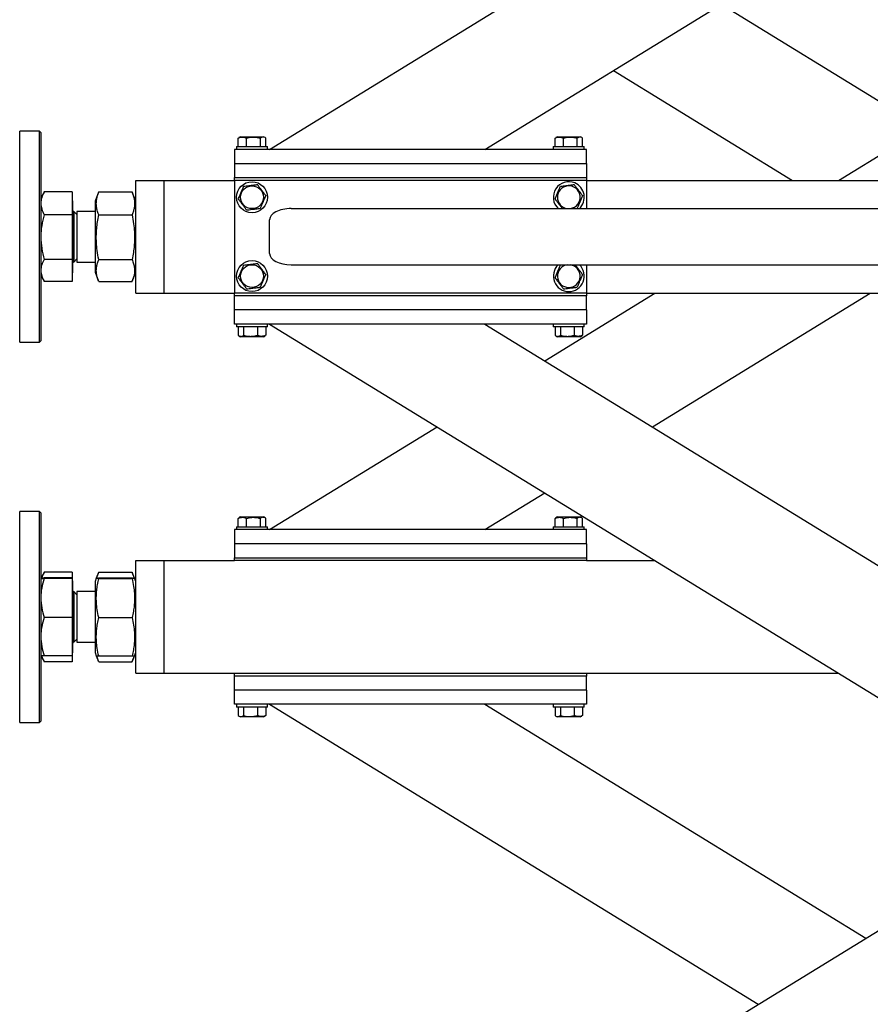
# Model space of a CAD drawing. Header units: millimetres. Extents: x 5 to 589, y 5 to 415.
# Tile 59 of 126: x 226 to 250, y 232 to 260. Entities that reach past the tile are written whole.
import ezdxf

# ---------------------------------------------------------------- set-up
doc = ezdxf.new("R2010")
doc.units = ezdxf.units.MM
doc.layers.add('TRAIT-FORT', color=4, linetype='Continuous', lineweight=25)

msp = doc.modelspace()

# ---------------------------------------------------------------- linework, layer by layer
at = {"layer": 'TRAIT-FORT', "color": 4, "linetype": 'Continuous', "lineweight": 25}
for p, q in [((232.729, 256.335), (261.729, 274.135)), ((238.846, 256.335), (261.729, 270.38)), ((248.891, 255.455), (261.729, 263.335)), ((245.559, 260.455), (251.298, 256.932)), ((242.5, 258.578), (247.588, 255.455)), ((226.189, 256.855), (225.629, 256.855)), ((225.629, 250.855), (225.629, 256.855)), ((226.229, 256.815), (226.189, 256.855)), ((226.189, 251.129), (226.189, 256.855)), ((226.229, 256.815), (226.229, 251.165)), ((231.84, 256.655), (231.86, 256.667)), ((231.84, 256.415), (231.84, 256.655)), ((231.906, 256.695), (231.859, 256.668)), ((231.906, 256.695), (232.552, 256.695)), ((232.076, 256.415), (232.076, 256.655)), ((232.466, 256.415), (232.466, 256.655)), ((232.599, 256.668), (232.552, 256.695)), ((232.619, 256.415), (232.619, 256.655)), ((240.84, 256.655), (240.86, 256.667)), ((240.84, 256.415), (240.84, 256.655)), ((240.906, 256.695), (240.859, 256.668)), ((240.906, 256.695), (241.552, 256.695)), ((241.076, 256.415), (241.076, 256.655)), ((241.466, 256.415), (241.466, 256.655)), ((241.599, 256.668), (241.552, 256.695)), ((241.619, 256.415), (241.619, 256.655)), ((231.729, 256.335), (231.729, 255.935)), ((241.729, 256.335), (231.729, 256.335)), ((231.789, 256.415), (231.789, 256.335)), ((231.789, 256.415), (232.669, 256.415)), ((232.669, 256.335), (232.669, 256.415)), ((240.789, 256.415), (240.789, 256.335)), ((240.789, 256.415), (241.669, 256.415)), ((241.669, 256.335), (241.669, 256.415)), ((241.729, 255.935), (241.729, 256.335)), ((231.729, 255.935), (241.729, 255.935)), ((231.729, 255.935), (231.729, 255.535)), ((241.729, 255.935), (241.729, 255.535)), ((228.929, 255.455), (229.729, 255.455)), ((228.929, 255.135), (228.929, 255.455)), ((229.729, 255.135), (229.729, 255.455)), ((229.729, 255.455), (231.729, 255.455)), ((231.729, 255.535), (241.729, 255.535)), ((231.729, 255.455), (231.729, 255.535)), ((231.729, 255.455), (231.729, 252.255)), ((241.729, 255.455), (231.729, 255.455)), ((241.729, 255.535), (241.729, 255.455)), ((241.729, 255.455), (261.729, 255.455)), ((241.729, 255.455), (241.729, 254.655)), ((226.323, 255.117), (226.229, 254.955)), ((226.323, 255.116), (226.327, 255.125)), ((227.121, 255.125), (226.327, 255.125)), ((227.121, 255.125), (227.121, 254.477)), ((227.871, 255.116), (227.769, 254.864)), ((227.875, 255.125), (227.871, 255.115)), ((227.875, 255.125), (228.824, 255.125)), ((228.827, 255.115), (228.824, 255.125)), ((228.929, 254.864), (228.827, 255.116)), ((228.929, 252.575), (228.929, 255.135)), ((229.729, 252.575), (229.729, 255.135)), ((227.129, 254.877), (227.121, 254.877)), ((227.129, 254.877), (227.129, 254.734)), ((227.769, 254.864), (227.769, 252.846)), ((227.121, 254.477), (226.327, 254.477)), ((227.121, 254.477), (227.121, 253.207)), ((227.129, 254.734), (227.129, 252.833)), ((227.256, 254.488), (227.169, 254.575)), ((227.169, 254.575), (227.169, 253.487)), ((227.769, 254.575), (227.256, 254.575)), ((227.256, 254.575), (227.256, 254.474)), ((227.256, 254.474), (227.256, 253.135)), ((227.875, 254.477), (228.824, 254.477)), ((233.341, 254.655), (261.369, 254.655)), ((232.729, 253.375), (232.729, 254.335)), ((227.169, 253.487), (227.169, 253.135)), ((227.121, 253.207), (226.327, 253.207)), ((227.121, 253.207), (227.121, 252.585)), ((227.169, 253.135), (227.256, 253.222)), ((227.256, 253.135), (227.769, 253.135)), ((227.875, 253.207), (228.824, 253.207)), ((227.121, 252.833), (227.129, 252.833)), ((227.769, 252.846), (227.871, 252.594)), ((228.827, 252.594), (228.929, 252.846)), ((233.341, 253.055), (261.369, 253.055)), ((240.992, 253.048), (241.047, 253.055)), ((241.729, 253.055), (241.729, 252.255)), ((226.229, 252.755), (226.323, 252.593)), ((227.121, 252.585), (226.327, 252.585)), ((227.875, 252.585), (228.824, 252.585)), ((228.929, 252.255), (228.929, 252.575)), ((229.729, 252.255), (229.729, 252.575)), ((228.929, 252.255), (229.729, 252.255)), ((229.729, 252.255), (231.729, 252.255)), ((231.729, 252.175), (231.729, 252.255)), ((241.729, 252.255), (231.729, 252.255)), ((240.545, 250.332), (243.677, 252.255)), ((241.729, 252.255), (261.729, 252.255)), ((241.729, 252.255), (241.729, 252.175)), ((243.604, 248.455), (249.795, 252.255)), ((241.729, 252.175), (231.729, 252.175)), ((231.729, 251.775), (231.729, 252.175)), ((241.729, 251.775), (241.729, 252.175)), ((241.729, 251.775), (231.729, 251.775)), ((231.729, 251.375), (231.729, 251.775)), ((241.729, 251.775), (241.729, 251.375)), ((226.189, 250.855), (226.189, 251.129)), ((226.229, 251.165), (226.229, 250.895)), ((241.729, 251.375), (231.729, 251.375)), ((231.789, 251.375), (231.789, 251.295)), ((232.399, 251.295), (231.789, 251.295)), ((231.84, 251.295), (231.84, 251.055)), ((231.992, 251.295), (231.992, 251.055)), ((232.382, 251.295), (232.382, 251.055)), ((232.669, 251.295), (232.399, 251.295)), ((232.619, 251.295), (232.619, 251.055)), ((232.669, 251.295), (232.669, 251.375)), ((232.729, 251.375), (255.408, 237.455)), ((238.846, 251.375), (258.466, 239.332)), ((240.789, 251.375), (240.789, 251.295)), ((241.399, 251.295), (240.789, 251.295)), ((240.84, 251.295), (240.84, 251.055)), ((240.992, 251.295), (240.992, 251.055)), ((241.382, 251.295), (241.382, 251.055)), ((241.669, 251.295), (241.399, 251.295)), ((241.619, 251.295), (241.619, 251.055)), ((241.669, 251.295), (241.669, 251.375)), ((225.629, 250.855), (226.189, 250.855)), ((226.189, 250.855), (226.229, 250.895)), ((231.859, 251.042), (231.906, 251.015)), ((232.189, 251.015), (231.906, 251.015)), ((232.552, 251.015), (232.189, 251.015)), ((232.552, 251.015), (232.599, 251.042)), ((232.619, 251.055), (232.598, 251.043)), ((240.859, 251.042), (240.906, 251.015)), ((241.189, 251.015), (240.906, 251.015)), ((241.552, 251.015), (241.189, 251.015)), ((241.552, 251.015), (241.599, 251.042)), ((241.619, 251.055), (241.598, 251.043)), ((232.729, 245.535), (237.486, 248.455)), ((238.846, 245.535), (240.545, 246.578)), ((226.189, 246.055), (225.629, 246.055)), ((225.629, 240.055), (225.629, 246.055)), ((226.229, 246.015), (226.189, 246.055)), ((226.189, 244.307), (226.189, 246.055)), ((226.229, 246.015), (226.229, 244.291)), ((231.84, 245.855), (231.86, 245.867)), ((231.84, 245.615), (231.84, 245.855)), ((231.906, 245.895), (231.859, 245.868)), ((231.906, 245.895), (232.552, 245.895)), ((232.076, 245.615), (232.076, 245.855)), ((232.466, 245.615), (232.466, 245.855)), ((232.599, 245.868), (232.552, 245.895)), ((232.619, 245.615), (232.619, 245.855)), ((240.84, 245.855), (240.86, 245.867)), ((240.84, 245.615), (240.84, 245.855)), ((240.906, 245.895), (240.859, 245.868)), ((240.906, 245.895), (241.552, 245.895)), ((241.076, 245.615), (241.076, 245.855)), ((241.466, 245.615), (241.466, 245.855)), ((241.599, 245.868), (241.552, 245.895)), ((241.619, 245.615), (241.619, 245.855)), ((241.729, 245.535), (231.729, 245.535)), ((231.729, 245.535), (231.729, 245.135)), ((231.789, 245.615), (231.789, 245.535)), ((231.789, 245.615), (232.669, 245.615)), ((232.669, 245.535), (232.669, 245.615)), ((240.789, 245.615), (240.789, 245.535)), ((240.789, 245.615), (241.669, 245.615)), ((241.669, 245.535), (241.669, 245.615)), ((241.729, 245.135), (241.729, 245.535)), ((241.729, 245.135), (231.729, 245.135)), ((231.729, 245.135), (231.729, 244.735)), ((241.729, 245.135), (241.729, 244.735)), ((231.729, 244.735), (241.729, 244.735)), ((231.729, 244.655), (231.729, 244.735)), ((241.729, 244.735), (241.729, 244.655)), ((228.929, 244.335), (228.929, 244.655)), ((228.929, 244.655), (229.729, 244.655)), ((229.729, 244.335), (229.729, 244.655)), ((229.729, 244.655), (231.729, 244.655)), ((241.729, 244.655), (231.729, 244.655)), ((241.729, 244.655), (243.677, 244.655)), ((226.189, 240.055), (226.189, 244.307)), ((226.323, 244.317), (226.229, 244.155)), ((226.229, 244.291), (226.229, 240.095)), ((226.323, 244.316), (226.327, 244.325)), ((227.121, 244.325), (226.327, 244.325)), ((227.121, 244.163), (226.327, 244.163)), ((227.121, 244.147), (226.327, 244.147)), ((227.121, 244.325), (227.121, 244.163)), ((227.121, 244.163), (227.121, 244.147)), ((227.121, 244.147), (227.121, 243.04)), ((227.806, 244.156), (227.769, 244.064)), ((227.871, 244.316), (227.806, 244.156)), ((227.875, 244.325), (227.871, 244.315)), ((227.875, 244.325), (228.824, 244.325)), ((227.875, 244.163), (228.824, 244.163)), ((227.875, 244.147), (228.824, 244.147)), ((228.827, 244.315), (228.824, 244.325)), ((228.891, 244.157), (228.827, 244.316)), ((228.929, 244.064), (228.892, 244.156)), ((228.929, 241.775), (228.929, 244.335)), ((229.729, 241.775), (229.729, 244.335)), ((227.129, 244.077), (227.121, 244.077)), ((227.129, 244.077), (227.129, 242.033)), ((227.769, 244.064), (227.769, 242.175)), ((227.256, 243.688), (227.169, 243.775)), ((227.169, 243.775), (227.169, 243.674)), ((227.169, 243.674), (227.169, 242.335)), ((227.769, 243.775), (227.256, 243.775)), ((227.256, 243.775), (227.256, 242.335)), ((227.121, 243.04), (226.327, 243.04)), ((227.121, 243.04), (227.121, 241.947)), ((227.875, 243.04), (228.824, 243.04)), ((227.169, 242.335), (227.256, 242.422)), ((227.256, 242.335), (227.769, 242.335)), ((227.769, 242.175), (227.769, 242.046)), ((226.229, 241.955), (226.323, 241.793)), ((227.121, 241.947), (226.327, 241.947)), ((227.121, 242.033), (227.129, 242.033)), ((227.121, 241.947), (227.121, 241.785)), ((227.769, 242.046), (227.806, 241.954)), ((227.806, 241.954), (227.871, 241.794)), ((227.875, 241.947), (228.824, 241.947)), ((228.827, 241.794), (228.892, 241.954)), ((228.892, 241.954), (228.929, 242.046)), ((227.121, 241.785), (226.327, 241.785)), ((227.875, 241.785), (228.824, 241.785)), ((228.929, 241.455), (228.929, 241.775)), ((229.729, 241.455), (229.729, 241.775)), ((228.929, 241.455), (229.729, 241.455)), ((229.729, 241.455), (248.891, 241.455)), ((231.729, 241.375), (231.729, 241.455)), ((231.729, 240.975), (231.729, 241.375)), ((241.729, 241.375), (231.729, 241.375)), ((232.729, 223.535), (261.729, 241.335)), ((241.729, 241.455), (241.729, 241.375)), ((241.729, 240.975), (241.729, 241.375)), ((241.729, 240.975), (231.729, 240.975)), ((231.729, 240.575), (231.729, 240.975)), ((241.729, 240.975), (241.729, 240.575)), ((241.729, 240.575), (231.729, 240.575)), ((231.789, 240.575), (231.789, 240.495)), ((232.399, 240.495), (231.789, 240.495)), ((231.84, 240.495), (231.84, 240.255)), ((231.992, 240.495), (231.992, 240.255)), ((232.382, 240.495), (232.382, 240.255)), ((232.669, 240.495), (232.399, 240.495)), ((232.619, 240.495), (232.619, 240.255)), ((232.669, 240.495), (232.669, 240.575)), ((232.729, 240.575), (246.61, 232.055)), ((238.846, 240.575), (249.669, 233.932)), ((240.789, 240.575), (240.789, 240.495)), ((241.399, 240.495), (240.789, 240.495)), ((240.84, 240.495), (240.84, 240.255)), ((240.992, 240.495), (240.992, 240.255)), ((241.382, 240.495), (241.382, 240.255)), ((241.669, 240.495), (241.399, 240.495)), ((241.619, 240.495), (241.619, 240.255)), ((241.669, 240.495), (241.669, 240.575)), ((231.859, 240.242), (231.906, 240.215)), ((232.189, 240.215), (231.906, 240.215)), ((232.552, 240.215), (232.189, 240.215)), ((232.552, 240.215), (232.599, 240.242)), ((232.619, 240.255), (232.598, 240.243)), ((240.859, 240.242), (240.906, 240.215)), ((241.189, 240.215), (240.906, 240.215)), ((241.552, 240.215), (241.189, 240.215)), ((241.552, 240.215), (241.599, 240.242)), ((241.619, 240.255), (241.598, 240.243)), ((225.629, 240.055), (226.189, 240.055)), ((226.189, 240.055), (226.229, 240.095))]:
    msp.add_line(p, q, dxfattribs=at)
for centre, radius in [((232.229, 254.975), 0.44), ((232.229, 254.975), 0.323), ((232.229, 252.735), 0.44), ((232.229, 252.735), 0.323)]:
    msp.add_circle(centre, radius, dxfattribs=at)
for centre, radius, start, end in [((241.229, 254.975), 0.44, 67.2765, 226.6582), ((241.229, 254.975), 0.44, 313.3418, 67.2765), ((241.229, 254.975), 0.323, 97.0938, 262.1849), ((241.229, 254.975), 0.323, 277.8151, 97.0938), ((227.169, 254.615), 0.04, 180, 270), ((227.169, 253.095), 0.04, 90, 180), ((241.229, 252.735), 0.44, 133.3418, 46.6582), ((241.229, 252.735), 0.323, 97.0938, 82.1849), ((227.169, 243.815), 0.04, 180, 270), ((227.169, 242.295), 0.04, 90, 180)]:
    msp.add_arc(centre, radius, start, end, dxfattribs=at)
for centre, start_param, end_param in [((233.341, 254.335), 1.570796, 3.141593), ((233.341, 253.375), 3.141593, 4.712389)]:
    msp.add_ellipse(centre, major_axis=(0.612, 0), ratio=0.523113, start_param=start_param, end_param=end_param, dxfattribs=at)
for points, knots in [([(231.84, 256.655), (231.86, 256.664), (231.902, 256.681), (231.963, 256.688), (232.022, 256.678), (232.058, 256.663), (232.076, 256.655)], [0, 0, 0, 0, 0.264605, 0.534948, 0.765343, 1, 1, 1, 1]), ([(232.076, 256.655), (232.126, 256.667), (232.208, 256.687), (232.327, 256.685), (232.407, 256.671), (232.453, 256.658), (232.466, 256.655)], [0, 0, 0, 0, 0.385549, 0.637642, 0.896546, 1, 1, 1, 1]), ([(232.619, 256.655), (232.605, 256.664), (232.579, 256.681), (232.539, 256.688), (232.501, 256.678), (232.478, 256.663), (232.466, 256.655)], [0, 0, 0, 0, 0.264605, 0.534948, 0.765343, 1, 1, 1, 1]), ([(240.84, 256.655), (240.86, 256.664), (240.902, 256.681), (240.963, 256.688), (241.022, 256.678), (241.058, 256.663), (241.076, 256.655)], [0, 0, 0, 0, 0.2646049, 0.5349477, 0.7653431, 1, 1, 1, 1]), ([(241.076, 256.655), (241.126, 256.667), (241.208, 256.687), (241.327, 256.685), (241.407, 256.671), (241.453, 256.658), (241.466, 256.655)], [0, 0, 0, 0, 0.385549, 0.637642, 0.896546, 1, 1, 1, 1]), ([(241.619, 256.655), (241.605, 256.664), (241.579, 256.681), (241.539, 256.688), (241.501, 256.678), (241.478, 256.663), (241.466, 256.655)], [0, 0, 0, 0, 0.264605, 0.534948, 0.765343, 1, 1, 1, 1]), ([(231.992, 255.288), (232.042, 255.294), (232.124, 255.304), (232.243, 255.319), (232.323, 255.329), (232.369, 255.335), (232.382, 255.337)], [0, 0, 0, 0, 0.385549, 0.637642, 0.896546, 1, 1, 1, 1]), ([(232.619, 255.023), (232.598, 255.051), (232.557, 255.106), (232.495, 255.187), (232.436, 255.265), (232.4, 255.313), (232.382, 255.337)], [0, 0, 0, 0, 0.264605, 0.534948, 0.765343, 1, 1, 1, 1]), ([(240.992, 255.288), (241.042, 255.294), (241.124, 255.304), (241.243, 255.319), (241.323, 255.329), (241.369, 255.335), (241.382, 255.337)], [0, 0, 0, 0, 0.385549, 0.637642, 0.896546, 1, 1, 1, 1]), ([(241.619, 255.023), (241.598, 255.051), (241.557, 255.106), (241.495, 255.187), (241.436, 255.265), (241.4, 255.313), (241.382, 255.337)], [0, 0, 0, 0, 0.264605, 0.534948, 0.765343, 1, 1, 1, 1]), ([(226.327, 255.125), (226.301, 255.072), (226.26, 254.993), (226.233, 254.884), (226.231, 254.829), (226.229, 254.801)], [0, 0, 0, 0, 0.495251, 0.746818, 1, 1, 1, 1]), ([(227.875, 254.477), (227.859, 254.52), (227.829, 254.602), (227.807, 254.722), (227.804, 254.829), (227.815, 254.929), (227.838, 255.025), (227.862, 255.091), (227.875, 255.125)], [0, 0, 0, 0, 0.202068, 0.3827, 0.555315, 0.692992, 0.838894, 1, 1, 1, 1]), ([(228.824, 255.125), (228.839, 255.082), (228.869, 255), (228.891, 254.879), (228.894, 254.772), (228.883, 254.673), (228.861, 254.577), (228.836, 254.511), (228.824, 254.477)], [0, 0, 0, 0, 0.202068, 0.3827, 0.555315, 0.692992, 0.838894, 1, 1, 1, 1]), ([(231.84, 254.926), (231.853, 254.958), (231.88, 255.021), (231.919, 255.115), (231.957, 255.205), (231.981, 255.26), (231.992, 255.288)], [0, 0, 0, 0, 0.264605, 0.534948, 0.765343, 1, 1, 1, 1]), ([(232.619, 255.023), (232.605, 254.992), (232.579, 254.929), (232.539, 254.835), (232.501, 254.745), (232.478, 254.69), (232.466, 254.662)], [0, 0, 0, 0, 0.264605, 0.534948, 0.765343, 1, 1, 1, 1]), ([(240.84, 254.926), (240.853, 254.958), (240.88, 255.021), (240.919, 255.115), (240.957, 255.205), (240.981, 255.26), (240.992, 255.288)], [0, 0, 0, 0, 0.2646049, 0.5349477, 0.7653431, 1, 1, 1, 1]), ([(241.619, 255.023), (241.605, 254.992), (241.579, 254.929), (241.539, 254.835), (241.501, 254.745), (241.478, 254.69), (241.466, 254.662)], [0, 0, 0, 0, 0.264605, 0.534948, 0.765343, 1, 1, 1, 1]), ([(226.229, 254.801), (226.234, 254.747), (226.244, 254.637), (226.299, 254.53), (226.327, 254.477)], [0, 0, 0, 0, 0.494511, 1, 1, 1, 1]), ([(231.84, 254.926), (231.86, 254.899), (231.902, 254.844), (231.963, 254.763), (232.022, 254.685), (232.058, 254.637), (232.076, 254.613)], [0, 0, 0, 0, 0.264605, 0.534948, 0.765343, 1, 1, 1, 1]), ([(240.84, 254.926), (240.86, 254.899), (240.902, 254.844), (240.963, 254.763), (241.011, 254.699), (241.037, 254.665), (241.045, 254.655)], [0, 0, 0, 0, 0.305751, 0.618131, 0.884353, 1, 1, 1, 1]), ([(226.327, 254.477), (226.301, 254.374), (226.26, 254.218), (226.233, 254.004), (226.231, 253.896), (226.229, 253.842)], [0, 0, 0, 0, 0.495251, 0.746818, 1, 1, 1, 1]), ([(227.875, 253.207), (227.859, 253.291), (227.829, 253.452), (227.807, 253.688), (227.804, 253.898), (227.815, 254.092), (227.838, 254.28), (227.862, 254.409), (227.875, 254.477)], [0, 0, 0, 0, 0.202068, 0.3827, 0.555315, 0.692992, 0.838894, 1, 1, 1, 1]), ([(228.824, 254.477), (228.839, 254.392), (228.869, 254.231), (228.891, 253.995), (228.894, 253.786), (228.883, 253.591), (228.861, 253.403), (228.836, 253.274), (228.824, 253.207)], [0, 0, 0, 0, 0.202068, 0.3827, 0.555315, 0.692992, 0.838894, 1, 1, 1, 1]), ([(232.076, 254.613), (232.126, 254.619), (232.208, 254.63), (232.327, 254.644), (232.407, 254.654), (232.453, 254.66), (232.466, 254.662)], [0, 0, 0, 0, 0.385549, 0.637642, 0.896546, 1, 1, 1, 1]), ([(241.411, 254.655), (241.416, 254.656), (241.435, 254.658), (241.453, 254.66), (241.466, 254.662)], [0, 0, 0, 0, 0.277734, 1, 1, 1, 1]), ([(226.229, 253.842), (226.234, 253.735), (226.244, 253.52), (226.299, 253.312), (226.327, 253.207)], [0, 0, 0, 0, 0.494511, 1, 1, 1, 1]), ([(226.327, 253.207), (226.301, 253.156), (226.26, 253.08), (226.233, 252.975), (226.231, 252.922), (226.229, 252.896)], [0, 0, 0, 0, 0.495251, 0.746818, 1, 1, 1, 1]), ([(227.871, 252.595), (227.857, 252.633), (227.828, 252.708), (227.807, 252.821), (227.804, 252.923), (227.815, 253.018), (227.838, 253.111), (227.862, 253.174), (227.875, 253.207)], [0, 0, 0, 0, 0.189409, 0.372906, 0.54826, 0.688121, 0.836338, 1, 1, 1, 1]), ([(228.824, 253.207), (228.839, 253.165), (228.869, 253.087), (228.891, 252.971), (228.894, 252.868), (228.883, 252.773), (228.862, 252.684), (228.839, 252.624), (228.827, 252.595)], [0, 0, 0, 0, 0.205279, 0.388781, 0.564138, 0.704003, 0.852224, 1, 1, 1, 1]), ([(231.992, 253.048), (232.042, 253.054), (232.124, 253.064), (232.243, 253.079), (232.323, 253.089), (232.369, 253.095), (232.382, 253.097)], [0, 0, 0, 0, 0.385549, 0.637642, 0.896546, 1, 1, 1, 1]), ([(232.619, 252.783), (232.598, 252.811), (232.557, 252.866), (232.495, 252.947), (232.436, 253.025), (232.4, 253.073), (232.382, 253.097)], [0, 0, 0, 0, 0.264605, 0.534948, 0.765343, 1, 1, 1, 1]), ([(226.229, 252.896), (226.234, 252.844), (226.244, 252.738), (226.299, 252.636), (226.327, 252.585)], [0, 0, 0, 0, 0.494511, 1, 1, 1, 1]), ([(231.84, 252.686), (231.853, 252.718), (231.88, 252.781), (231.919, 252.875), (231.957, 252.965), (231.981, 253.02), (231.992, 253.048)], [0, 0, 0, 0, 0.264605, 0.534948, 0.765343, 1, 1, 1, 1]), ([(232.619, 252.783), (232.605, 252.752), (232.579, 252.689), (232.539, 252.595), (232.501, 252.505), (232.478, 252.45), (232.466, 252.422)], [0, 0, 0, 0, 0.264605, 0.534948, 0.765343, 1, 1, 1, 1]), ([(240.84, 252.686), (240.853, 252.718), (240.88, 252.781), (240.919, 252.875), (240.957, 252.965), (240.981, 253.02), (240.992, 253.048)], [0, 0, 0, 0, 0.2646049, 0.5349477, 0.7653431, 1, 1, 1, 1]), ([(241.619, 252.783), (241.598, 252.811), (241.557, 252.866), (241.495, 252.947), (241.447, 253.011), (241.421, 253.045), (241.413, 253.055)], [0, 0, 0, 0, 0.305751, 0.618131, 0.884353, 1, 1, 1, 1]), ([(241.619, 252.783), (241.605, 252.752), (241.579, 252.689), (241.539, 252.595), (241.501, 252.505), (241.478, 252.45), (241.466, 252.422)], [0, 0, 0, 0, 0.264605, 0.534948, 0.765343, 1, 1, 1, 1]), ([(231.84, 252.686), (231.86, 252.659), (231.902, 252.604), (231.963, 252.523), (232.022, 252.445), (232.058, 252.397), (232.076, 252.373)], [0, 0, 0, 0, 0.264605, 0.534948, 0.765343, 1, 1, 1, 1]), ([(240.84, 252.686), (240.86, 252.659), (240.902, 252.604), (240.963, 252.523), (241.022, 252.445), (241.058, 252.397), (241.076, 252.373)], [0, 0, 0, 0, 0.2646049, 0.5349477, 0.7653431, 1, 1, 1, 1]), ([(232.076, 252.373), (232.126, 252.379), (232.208, 252.39), (232.327, 252.404), (232.407, 252.414), (232.453, 252.42), (232.466, 252.422)], [0, 0, 0, 0, 0.385549, 0.637642, 0.896546, 1, 1, 1, 1]), ([(241.076, 252.373), (241.126, 252.379), (241.208, 252.39), (241.327, 252.404), (241.407, 252.414), (241.453, 252.42), (241.466, 252.422)], [0, 0, 0, 0, 0.385549, 0.637642, 0.896546, 1, 1, 1, 1]), ([(231.84, 251.055), (231.853, 251.046), (231.88, 251.029), (231.919, 251.022), (231.957, 251.032), (231.981, 251.047), (231.992, 251.055)], [0, 0, 0, 0, 0.264605, 0.534948, 0.765343, 1, 1, 1, 1]), ([(231.992, 251.055), (232.042, 251.043), (232.124, 251.023), (232.243, 251.025), (232.323, 251.039), (232.369, 251.051), (232.382, 251.055)], [0, 0, 0, 0, 0.385549, 0.637642, 0.896546, 1, 1, 1, 1]), ([(232.619, 251.055), (232.598, 251.046), (232.557, 251.029), (232.495, 251.022), (232.436, 251.032), (232.4, 251.047), (232.382, 251.055)], [0, 0, 0, 0, 0.264605, 0.534948, 0.765343, 1, 1, 1, 1]), ([(240.84, 251.055), (240.853, 251.046), (240.88, 251.029), (240.919, 251.022), (240.957, 251.032), (240.981, 251.047), (240.992, 251.055)], [0, 0, 0, 0, 0.264605, 0.534948, 0.765343, 1, 1, 1, 1]), ([(240.992, 251.055), (241.042, 251.043), (241.124, 251.023), (241.243, 251.025), (241.323, 251.039), (241.369, 251.051), (241.382, 251.055)], [0, 0, 0, 0, 0.385549, 0.637642, 0.896546, 1, 1, 1, 1]), ([(241.619, 251.055), (241.598, 251.046), (241.557, 251.029), (241.495, 251.022), (241.436, 251.032), (241.4, 251.047), (241.382, 251.055)], [0, 0, 0, 0, 0.264605, 0.534948, 0.765343, 1, 1, 1, 1]), ([(231.84, 245.855), (231.86, 245.864), (231.902, 245.881), (231.963, 245.888), (232.022, 245.878), (232.058, 245.863), (232.076, 245.855)], [0, 0, 0, 0, 0.264605, 0.534948, 0.765343, 1, 1, 1, 1]), ([(232.076, 245.855), (232.126, 245.867), (232.208, 245.887), (232.327, 245.885), (232.407, 245.871), (232.453, 245.858), (232.466, 245.855)], [0, 0, 0, 0, 0.385549, 0.637642, 0.896546, 1, 1, 1, 1]), ([(232.619, 245.855), (232.605, 245.864), (232.579, 245.881), (232.539, 245.888), (232.501, 245.878), (232.478, 245.863), (232.466, 245.855)], [0, 0, 0, 0, 0.264605, 0.534948, 0.765343, 1, 1, 1, 1]), ([(240.84, 245.855), (240.86, 245.864), (240.902, 245.881), (240.963, 245.888), (241.022, 245.878), (241.058, 245.863), (241.076, 245.855)], [0, 0, 0, 0, 0.264605, 0.534948, 0.765343, 1, 1, 1, 1]), ([(241.076, 245.855), (241.126, 245.867), (241.208, 245.887), (241.327, 245.885), (241.407, 245.871), (241.453, 245.858), (241.466, 245.855)], [0, 0, 0, 0, 0.385549, 0.637642, 0.896546, 1, 1, 1, 1]), ([(241.619, 245.855), (241.605, 245.864), (241.579, 245.881), (241.539, 245.888), (241.501, 245.878), (241.478, 245.863), (241.466, 245.855)], [0, 0, 0, 0, 0.264605, 0.534948, 0.765343, 1, 1, 1, 1]), ([(226.327, 244.163), (226.301, 244.161), (226.26, 244.159), (226.233, 244.157), (226.231, 244.156), (226.229, 244.155)], [0, 0, 0, 0, 0.495251, 0.746818, 1, 1, 1, 1]), ([(226.229, 244.155), (226.234, 244.154), (226.244, 244.151), (226.299, 244.148), (226.327, 244.147)], [0, 0, 0, 0, 0.494511, 1, 1, 1, 1]), ([(226.327, 244.147), (226.301, 244.057), (226.26, 243.922), (226.233, 243.735), (226.231, 243.641), (226.229, 243.593)], [0, 0, 0, 0, 0.495251, 0.746818, 1, 1, 1, 1]), ([(226.327, 244.325), (226.299, 244.273), (226.268, 244.218), (226.255, 244.161), (226.254, 244.159)], [0, 0, 0, 0, 0.955136, 1, 1, 1, 1]), ([(227.875, 244.147), (227.859, 244.148), (227.829, 244.15), (227.807, 244.153), (227.804, 244.156), (227.815, 244.158), (227.838, 244.16), (227.862, 244.162), (227.875, 244.163)], [0, 0, 0, 0, 0.202068, 0.3827, 0.555315, 0.692992, 0.838894, 1, 1, 1, 1]), ([(227.875, 243.04), (227.859, 243.114), (227.829, 243.254), (227.807, 243.459), (227.804, 243.642), (227.815, 243.812), (227.838, 243.976), (227.862, 244.088), (227.875, 244.147)], [0, 0, 0, 0, 0.202068, 0.3827, 0.555315, 0.692992, 0.838894, 1, 1, 1, 1]), ([(227.824, 244.159), (227.829, 244.18), (227.841, 244.235), (227.862, 244.291), (227.875, 244.325)], [0, 0, 0, 0, 0.375349, 1, 1, 1, 1]), ([(228.824, 244.325), (228.84, 244.282), (228.862, 244.227), (228.871, 244.171), (228.873, 244.159)], [0, 0, 0, 0, 0.783639, 1, 1, 1, 1]), ([(228.824, 244.163), (228.839, 244.162), (228.869, 244.16), (228.891, 244.157), (228.894, 244.154), (228.883, 244.152), (228.861, 244.15), (228.836, 244.148), (228.824, 244.147)], [0, 0, 0, 0, 0.202068, 0.3827, 0.555315, 0.692992, 0.838894, 1, 1, 1, 1]), ([(228.824, 244.147), (228.839, 244.073), (228.869, 243.933), (228.891, 243.727), (228.894, 243.545), (228.883, 243.375), (228.861, 243.211), (228.836, 243.098), (228.824, 243.04)], [0, 0, 0, 0, 0.202068, 0.3827, 0.555315, 0.692992, 0.838894, 1, 1, 1, 1]), ([(226.229, 243.593), (226.234, 243.501), (226.244, 243.313), (226.299, 243.131), (226.327, 243.04)], [0, 0, 0, 0, 0.494511, 1, 1, 1, 1]), ([(226.327, 243.04), (226.301, 242.951), (226.26, 242.817), (226.233, 242.634), (226.231, 242.54), (226.229, 242.493)], [0, 0, 0, 0, 0.495251, 0.746818, 1, 1, 1, 1]), ([(227.875, 241.947), (227.859, 242.02), (227.829, 242.158), (227.807, 242.361), (227.804, 242.542), (227.815, 242.709), (227.838, 242.871), (227.862, 242.982), (227.875, 243.04)], [0, 0, 0, 0, 0.202068, 0.3827, 0.555315, 0.692992, 0.838894, 1, 1, 1, 1]), ([(228.824, 243.04), (228.839, 242.967), (228.869, 242.829), (228.891, 242.626), (228.894, 242.445), (228.883, 242.278), (228.861, 242.116), (228.836, 242.005), (228.824, 241.947)], [0, 0, 0, 0, 0.202068, 0.3827, 0.555315, 0.692992, 0.838894, 1, 1, 1, 1]), ([(226.229, 242.493), (226.234, 242.402), (226.244, 242.217), (226.299, 242.038), (226.327, 241.947)], [0, 0, 0, 0, 0.494511, 1, 1, 1, 1]), ([(226.327, 241.947), (226.301, 241.949), (226.26, 241.95), (226.233, 241.953), (226.231, 241.954), (226.229, 241.955)], [0, 0, 0, 0, 0.495251, 0.746818, 1, 1, 1, 1]), ([(226.253, 241.951), (226.254, 241.948), (226.263, 241.891), (226.296, 241.836), (226.327, 241.785)], [0, 0, 0, 0, 0.065227, 1, 1, 1, 1]), ([(227.808, 241.955), (227.807, 241.955), (227.805, 241.954), (227.816, 241.952), (227.837, 241.95), (227.862, 241.948), (227.875, 241.947)], [0, 0, 0, 0, 0.091747, 0.372947, 0.670947, 1, 1, 1, 1]), ([(227.871, 241.795), (227.856, 241.833), (227.835, 241.885), (227.826, 241.937), (227.824, 241.951)], [0, 0, 0, 0, 0.73605, 1, 1, 1, 1]), ([(228.824, 241.947), (228.839, 241.948), (228.869, 241.95), (228.89, 241.953), (228.89, 241.954), (228.89, 241.955)], [0, 0, 0, 0, 0.412744, 0.781701, 1, 1, 1, 1]), ([(228.876, 241.952), (228.871, 241.929), (228.859, 241.876), (228.839, 241.824), (228.827, 241.795)], [0, 0, 0, 0, 0.426746, 1, 1, 1, 1]), ([(231.84, 240.255), (231.853, 240.246), (231.88, 240.229), (231.919, 240.222), (231.957, 240.232), (231.981, 240.247), (231.992, 240.255)], [0, 0, 0, 0, 0.264605, 0.534948, 0.765343, 1, 1, 1, 1]), ([(231.992, 240.255), (232.042, 240.243), (232.124, 240.223), (232.243, 240.225), (232.323, 240.239), (232.369, 240.251), (232.382, 240.255)], [0, 0, 0, 0, 0.385549, 0.637642, 0.896546, 1, 1, 1, 1]), ([(232.619, 240.255), (232.598, 240.246), (232.557, 240.229), (232.495, 240.222), (232.436, 240.232), (232.4, 240.247), (232.382, 240.255)], [0, 0, 0, 0, 0.264605, 0.534948, 0.765343, 1, 1, 1, 1]), ([(240.84, 240.255), (240.853, 240.246), (240.88, 240.229), (240.919, 240.222), (240.957, 240.232), (240.981, 240.247), (240.992, 240.255)], [0, 0, 0, 0, 0.264605, 0.534948, 0.765343, 1, 1, 1, 1]), ([(240.992, 240.255), (241.042, 240.243), (241.124, 240.223), (241.243, 240.225), (241.323, 240.239), (241.369, 240.251), (241.382, 240.255)], [0, 0, 0, 0, 0.385549, 0.637642, 0.896546, 1, 1, 1, 1]), ([(241.619, 240.255), (241.598, 240.246), (241.557, 240.229), (241.495, 240.222), (241.436, 240.232), (241.4, 240.247), (241.382, 240.255)], [0, 0, 0, 0, 0.264605, 0.534948, 0.765343, 1, 1, 1, 1])]:
    msp.add_open_spline(points, degree=3, knots=knots, dxfattribs=at)

doc.saveas('drawing.dxf')
